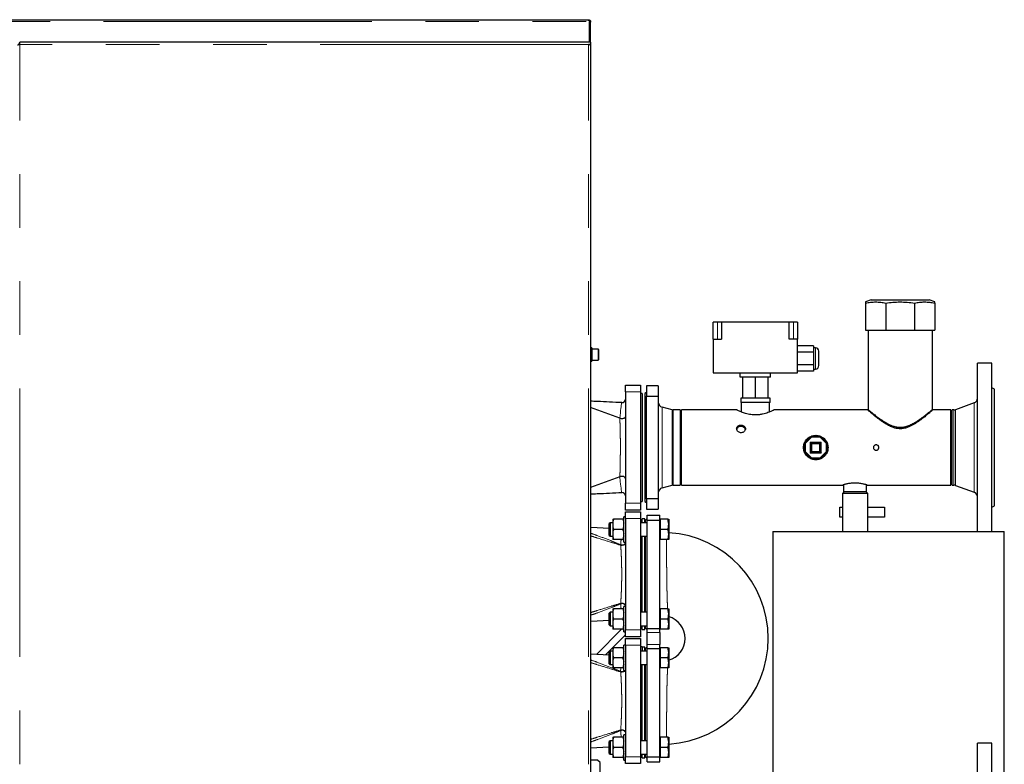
# Model space of a CAD drawing. Header units: millimetres. Extents: x 27 to 261, y 60 to 147.
# Tile 17 of 75: x 55 to 78, y 74 to 92. Entities that reach past the tile are written whole.
import ezdxf

# ---------------------------------------------------------------- set-up
doc = ezdxf.new("R2010")
doc.units = ezdxf.units.MM
doc.linetypes.add('PHANTOM', pattern=[12.7, 6.35, -1.27, 1.27, -1.27, 1.27, -1.27])

msp = doc.modelspace()

# ---------------------------------------------------------------- linework, layer by layer
at = {"color": 7, "linetype": 'Continuous', "lineweight": 25}
for p, q in [((31.375, 91.555), (68.296, 91.555)), ((68.296, 91.555), (68.307, 91.555)), ((68.307, 91.535), (68.307, 91.555)), ((68.326, 91.527), (68.326, 91.51)), ((68.326, 91.51), (68.326, 91.021)), ((68.332, 91.51), (68.352, 91.51)), ((68.332, 91.51), (68.332, 91.5)), ((68.352, 91.5), (68.332, 91.5)), ((68.332, 91.021), (68.332, 91.5)), ((68.352, 91.51), (68.352, 91.5)), ((68.352, 91.021), (68.352, 91.5)), ((54.832, 90.971), (54.832, 91.021)), ((68.302, 91.021), (54.832, 91.021)), ((68.352, 91.021), (68.302, 91.021)), ((68.352, 90.971), (68.302, 90.971)), ((68.326, 90.971), (68.326, 90.966)), ((68.327, 90.966), (68.327, 90.971)), ((68.352, 91.021), (68.352, 90.971)), ((68.352, 90.957), (68.352, 90.971)), ((68.352, 90.957), (68.352, 63.771)), ((75, 84.925), (74.868, 84.872)), ((75, 84.925), (75.425, 84.925)), ((75.425, 84.925), (76.375, 84.925)), ((76.508, 84.872), (76.375, 84.925)), ((74.868, 84.845), (74.868, 84.205)), ((75.348, 84.845), (75.348, 84.205)), ((76.027, 84.845), (76.027, 84.205)), ((76.508, 84.845), (76.508, 84.205)), ((71.358, 84.394), (71.258, 84.394)), ((71.258, 83.994), (71.258, 84.394)), ((71.458, 84.394), (71.358, 84.394)), ((73.058, 84.394), (71.458, 84.394)), ((71.458, 84.394), (71.458, 83.994)), ((73.058, 83.994), (73.058, 84.394)), ((73.158, 84.394), (73.058, 84.394)), ((73.258, 84.394), (73.158, 84.394)), ((73.258, 84.394), (73.258, 83.994)), ((74.868, 84.205), (75.348, 84.205)), ((74.927, 84.205), (74.927, 82.323)), ((75.348, 84.205), (76.027, 84.205)), ((76.027, 84.205), (76.508, 84.205)), ((76.449, 82.325), (76.449, 84.205)), ((71.258, 83.994), (71.458, 83.994)), ((71.258, 83.994), (71.258, 83.194)), ((73.258, 83.994), (73.058, 83.994)), ((73.258, 83.194), (73.258, 83.994)), ((68.382, 83.782), (68.352, 83.782)), ((68.382, 83.782), (68.382, 83.468)), ((68.532, 83.755), (68.382, 83.755)), ((68.542, 83.745), (68.542, 83.717)), ((73.638, 83.834), (73.258, 83.834)), ((73.638, 83.834), (73.638, 83.684)), ((73.678, 83.784), (73.638, 83.784)), ((68.382, 83.495), (68.532, 83.495)), ((68.542, 83.717), (68.542, 83.505)), ((73.638, 83.684), (73.258, 83.684)), ((73.638, 83.684), (73.638, 83.384)), ((73.758, 83.534), (73.758, 83.704)), ((73.758, 83.364), (73.758, 83.534)), ((68.352, 83.468), (68.382, 83.468)), ((73.638, 83.384), (73.258, 83.384)), ((73.638, 83.384), (73.638, 83.233)), ((73.638, 83.284), (73.678, 83.284)), ((77.858, 83.425), (77.518, 83.425)), ((77.518, 79.435), (77.518, 83.425)), ((77.858, 79.435), (77.858, 83.425)), ((71.258, 83.194), (73.258, 83.194)), ((71.898, 83.094), (71.898, 83.194)), ((72.618, 83.094), (71.898, 83.094)), ((71.958, 82.594), (71.958, 83.094)), ((72.258, 82.594), (72.258, 83.094)), ((72.558, 82.594), (72.558, 83.094)), ((72.618, 83.094), (72.618, 83.194)), ((73.638, 83.233), (73.258, 83.233)), ((69.178, 82.905), (69.538, 82.905)), ((69.178, 82.745), (69.178, 82.905)), ((69.538, 82.905), (69.538, 82.745)), ((69.958, 82.885), (69.678, 82.885)), ((69.678, 82.885), (69.678, 82.641)), ((69.958, 82.885), (69.958, 82.641)), ((77.918, 82.805), (77.858, 82.839)), ((77.918, 80.045), (77.918, 82.805)), ((69.178, 82.745), (69.178, 80.105)), ((69.538, 82.745), (69.538, 80.105)), ((69.578, 82.705), (69.538, 82.705)), ((69.578, 82.705), (69.578, 80.145)), ((69.678, 82.728), (69.638, 82.705)), ((69.638, 82.705), (69.638, 81.425)), ((69.678, 80.209), (69.678, 82.641)), ((69.678, 82.641), (69.958, 82.641)), ((69.958, 82.641), (69.958, 80.209)), ((71.911, 82.594), (71.911, 82.494)), ((71.958, 82.594), (71.911, 82.594)), ((72.258, 82.594), (71.958, 82.594)), ((72.558, 82.594), (72.258, 82.594)), ((72.604, 82.594), (72.558, 82.594)), ((72.604, 82.494), (72.604, 82.594)), ((69.048, 82.117), (68.352, 82.371)), ((70.283, 82.318), (70.047, 82.381)), ((72.604, 82.494), (71.911, 82.494)), ((71.924, 82.494), (71.924, 82.266)), ((72.592, 82.266), (72.592, 82.494)), ((77.439, 82.481), (77, 82.321)), ((69.048, 82.117), (69.05, 82.117)), ((70.478, 82.314), (70.314, 82.314)), ((70.478, 82.314), (70.478, 81.425)), ((71.818, 82.314), (70.508, 82.314)), ((70.508, 80.536), (70.508, 82.314)), ((74.918, 82.314), (72.696, 82.314)), ((76.888, 82.314), (76.458, 82.314)), ((76.888, 80.536), (76.888, 82.314)), ((76.959, 82.314), (76.918, 82.314)), ((76.918, 80.536), (76.918, 82.314)), ((73.423, 81.534), (73.578, 81.69)), ((73.578, 81.69), (73.798, 81.69)), ((73.798, 81.69), (73.953, 81.534)), ((69.638, 81.425), (69.638, 80.145)), ((70.478, 81.425), (70.478, 80.536)), ((73.423, 81.315), (73.423, 81.534)), ((73.578, 81.535), (73.798, 81.535)), ((73.578, 81.315), (73.578, 81.535)), ((73.798, 81.535), (73.798, 81.315)), ((73.953, 81.534), (73.953, 81.315)), ((73.578, 81.16), (73.423, 81.315)), ((73.798, 81.315), (73.578, 81.315)), ((73.798, 81.315), (73.778, 81.335)), ((73.798, 81.315), (73.818, 81.295)), ((73.953, 81.315), (73.798, 81.16)), ((73.933, 81.323), (73.953, 81.315)), ((73.798, 81.16), (73.578, 81.16)), ((69.048, 80.732), (68.352, 80.478)), ((69.05, 80.733), (69.048, 80.732)), ((70.047, 80.468), (70.283, 80.532)), ((70.314, 80.536), (70.478, 80.536)), ((70.508, 80.536), (74.329, 80.536)), ((74.348, 80.542), (74.348, 80.375)), ((74.888, 80.375), (74.888, 80.542)), ((74.907, 80.536), (76.888, 80.536)), ((76.918, 80.536), (76.959, 80.536)), ((77, 80.528), (77.439, 80.369)), ((74.358, 80.375), (74.318, 80.335)), ((74.318, 80.335), (74.318, 79.435)), ((74.918, 80.335), (74.318, 80.335)), ((74.618, 80.375), (74.348, 80.375)), ((74.888, 80.375), (74.618, 80.375)), ((74.918, 80.335), (74.878, 80.375)), ((74.918, 79.435), (74.918, 80.335)), ((69.178, 79.945), (69.178, 80.105)), ((69.538, 80.145), (69.578, 80.145)), ((69.538, 80.105), (69.538, 79.945)), ((69.638, 80.145), (69.678, 80.122)), ((69.678, 80.209), (69.678, 79.965)), ((69.958, 80.209), (69.678, 80.209)), ((69.958, 80.209), (69.958, 79.965)), ((74.258, 79.775), (74.258, 80.015)), ((74.258, 80.015), (74.318, 80.015)), ((74.918, 80.015), (75.318, 80.015)), ((75.318, 80.015), (75.318, 79.775)), ((77.858, 80.01), (77.918, 80.045)), ((69.178, 79.785), (69.138, 79.785)), ((69.138, 79.485), (69.138, 79.785)), ((69.538, 79.945), (69.178, 79.945)), ((69.178, 79.905), (69.538, 79.905)), ((69.178, 79.745), (69.178, 79.905)), ((69.538, 79.905), (69.538, 79.745)), ((69.678, 79.965), (69.958, 79.965)), ((69.698, 79.825), (69.998, 79.825)), ((69.698, 79.709), (69.698, 79.825)), ((69.998, 79.709), (69.998, 79.825)), ((74.318, 79.775), (74.258, 79.775)), ((75.318, 79.775), (74.918, 79.775)), ((68.818, 79.645), (68.798, 79.625)), ((68.798, 79.364), (68.798, 79.625)), ((68.878, 79.645), (68.818, 79.645)), ((68.818, 79.645), (68.818, 79.347)), ((68.878, 79.725), (68.878, 79.632)), ((68.878, 79.632), (68.878, 79.578)), ((68.878, 79.578), (68.878, 79.392)), ((69.118, 79.725), (68.898, 79.725)), ((69.178, 79.745), (69.178, 77.105)), ((69.538, 79.745), (69.538, 77.105)), ((69.578, 79.705), (69.538, 79.705)), ((69.698, 79.645), (69.538, 79.645)), ((69.638, 79.735), (69.578, 79.735)), ((69.578, 79.645), (69.578, 79.735)), ((69.638, 79.645), (69.638, 79.735)), ((69.658, 79.705), (69.638, 79.705)), ((69.698, 79.745), (69.658, 79.705)), ((69.658, 79.645), (69.658, 79.705)), ((69.698, 79.709), (69.998, 79.709)), ((69.698, 77.14), (69.698, 79.709)), ((70.004, 79.725), (69.998, 79.725)), ((69.998, 77.14), (69.998, 79.709)), ((70.004, 79.725), (70.004, 79.605)), ((70.182, 79.725), (70.004, 79.725)), ((70.004, 79.605), (70.004, 79.485)), ((70.204, 79.725), (70.204, 79.605)), ((70.204, 79.605), (70.204, 79.365)), ((68.798, 79.345), (68.798, 79.364)), ((68.798, 79.345), (68.818, 79.325)), ((68.818, 79.347), (68.818, 79.325)), ((68.818, 79.325), (68.878, 79.325)), ((68.878, 79.392), (68.878, 79.338)), ((68.878, 79.338), (68.878, 79.245)), ((69.118, 79.485), (68.898, 79.485)), ((69.138, 79.185), (69.138, 79.485)), ((69.538, 79.325), (69.698, 79.325)), ((69.578, 77.524), (69.578, 79.325)), ((69.638, 77.524), (69.638, 79.325)), ((69.658, 77.524), (69.658, 79.325)), ((70.004, 79.485), (70.004, 79.365)), ((70.182, 79.485), (70.004, 79.485)), ((70.004, 79.365), (70.004, 79.245)), ((70.204, 79.365), (70.204, 79.245)), ((72.674, 79.435), (72.674, 73.314)), ((72.674, 79.435), (75.414, 79.435)), ((75.414, 79.435), (78.154, 79.435)), ((78.154, 70.735), (78.154, 79.435)), ((69.118, 79.245), (68.898, 79.245)), ((69.138, 79.185), (69.178, 79.185)), ((69.998, 79.245), (70.004, 79.245)), ((70.182, 79.245), (70.004, 79.245)), ((69.178, 77.664), (69.138, 77.664)), ((69.138, 77.364), (69.138, 77.664)), ((68.818, 77.524), (68.798, 77.504)), ((68.798, 77.243), (68.798, 77.504)), ((68.878, 77.524), (68.818, 77.524)), ((68.818, 77.524), (68.818, 77.225)), ((68.878, 77.604), (68.878, 77.511)), ((68.878, 77.511), (68.878, 77.457)), ((68.878, 77.457), (68.878, 77.271)), ((69.118, 77.604), (68.898, 77.604)), ((69.698, 77.524), (69.538, 77.524)), ((70.004, 77.604), (69.998, 77.604)), ((70.004, 77.604), (70.004, 77.484)), ((70.182, 77.604), (70.004, 77.604)), ((70.004, 77.484), (70.004, 77.364)), ((70.204, 77.604), (70.204, 77.484)), ((70.204, 77.484), (70.204, 77.244)), ((68.798, 77.224), (68.798, 77.243)), ((68.798, 77.224), (68.818, 77.204)), ((68.818, 77.225), (68.818, 77.204)), ((68.818, 77.204), (68.878, 77.204)), ((68.878, 77.271), (68.878, 77.217)), ((68.878, 77.217), (68.878, 77.124)), ((69.118, 77.364), (68.898, 77.364)), ((69.138, 77.064), (69.138, 77.364)), ((69.538, 77.204), (69.698, 77.204)), ((69.578, 77.115), (69.578, 77.204)), ((69.638, 77.115), (69.638, 77.204)), ((69.658, 77.145), (69.658, 77.204)), ((70.004, 77.364), (70.004, 77.244)), ((70.182, 77.364), (70.004, 77.364)), ((70.004, 77.244), (70.004, 77.124)), ((70.204, 77.244), (70.204, 77.124)), ((69.088, 77.124), (68.491, 76.527)), ((68.704, 76.514), (69.178, 76.987)), ((69.118, 77.124), (68.898, 77.124)), ((69.138, 77.064), (69.178, 77.064)), ((69.178, 76.945), (69.178, 77.105)), ((69.538, 77.145), (69.578, 77.145)), ((69.538, 77.105), (69.538, 76.945)), ((69.578, 77.115), (69.638, 77.115)), ((69.638, 77.145), (69.658, 77.145)), ((69.658, 77.145), (69.698, 77.105)), ((69.698, 77.14), (69.998, 77.14)), ((69.698, 77.049), (69.698, 77.14)), ((69.698, 76.76), (69.698, 77.049)), ((69.998, 77.049), (69.998, 77.14)), ((69.998, 77.124), (70.004, 77.124)), ((69.998, 77.049), (69.998, 76.76)), ((70.182, 77.124), (70.004, 77.124)), ((69.178, 76.745), (69.138, 76.745)), ((69.138, 76.445), (69.138, 76.745)), ((69.538, 76.945), (69.178, 76.945)), ((69.178, 76.745), (69.178, 76.905)), ((69.178, 76.905), (69.538, 76.905)), ((69.178, 76.745), (69.178, 74.105)), ((69.538, 76.905), (69.538, 76.745)), ((69.538, 76.745), (69.538, 74.105)), ((69.698, 76.669), (69.698, 76.76)), ((69.998, 76.669), (69.998, 76.76)), ((68.818, 76.605), (68.798, 76.585)), ((68.798, 76.324), (68.798, 76.585)), ((68.878, 76.605), (68.818, 76.605)), ((68.818, 76.605), (68.818, 76.307)), ((68.878, 76.685), (68.878, 76.592)), ((68.878, 76.592), (68.878, 76.538)), ((68.878, 76.538), (68.878, 76.352)), ((69.118, 76.685), (68.898, 76.685)), ((69.578, 76.705), (69.538, 76.705)), ((69.698, 76.605), (69.538, 76.605)), ((69.578, 76.705), (69.578, 76.605)), ((69.638, 76.695), (69.578, 76.695)), ((69.638, 76.605), (69.638, 76.695)), ((69.658, 76.665), (69.638, 76.665)), ((69.698, 76.705), (69.658, 76.665)), ((69.658, 76.605), (69.658, 76.665)), ((69.698, 76.669), (69.998, 76.669)), ((69.698, 74.1), (69.698, 76.669)), ((70.004, 76.685), (69.998, 76.685)), ((69.998, 74.1), (69.998, 76.669)), ((70.004, 76.685), (70.004, 76.565)), ((70.182, 76.685), (70.004, 76.685)), ((70.004, 76.565), (70.004, 76.445)), ((70.204, 76.685), (70.204, 76.565)), ((70.204, 76.565), (70.204, 76.325)), ((68.798, 76.305), (68.798, 76.324)), ((68.798, 76.305), (68.818, 76.285)), ((68.818, 76.307), (68.818, 76.285)), ((68.818, 76.285), (68.878, 76.285)), ((68.878, 76.352), (68.878, 76.298)), ((68.878, 76.298), (68.878, 76.205)), ((69.118, 76.445), (68.898, 76.445)), ((69.138, 76.145), (69.138, 76.445)), ((69.538, 76.285), (69.698, 76.285)), ((69.578, 74.484), (69.578, 76.285)), ((69.638, 74.484), (69.638, 76.285)), ((69.658, 74.484), (69.658, 76.285)), ((70.004, 76.445), (70.004, 76.325)), ((70.182, 76.445), (70.004, 76.445)), ((70.004, 76.325), (70.004, 76.205)), ((70.204, 76.325), (70.204, 76.205)), ((69.118, 76.205), (68.898, 76.205)), ((69.138, 76.145), (69.178, 76.145)), ((69.998, 76.205), (70.004, 76.205)), ((70.182, 76.205), (70.004, 76.205)), ((68.818, 74.484), (68.798, 74.464)), ((68.798, 74.203), (68.798, 74.464)), ((68.878, 74.484), (68.818, 74.484)), ((68.818, 74.484), (68.818, 74.185)), ((68.878, 74.564), (68.878, 74.471)), ((68.878, 74.471), (68.878, 74.417)), ((68.878, 74.417), (68.878, 74.231)), ((69.118, 74.564), (68.898, 74.564)), ((69.178, 74.624), (69.138, 74.624)), ((69.138, 74.324), (69.138, 74.624)), ((69.698, 74.484), (69.538, 74.484)), ((70.004, 74.564), (69.998, 74.564)), ((70.004, 74.564), (70.004, 74.444)), ((70.182, 74.564), (70.004, 74.564)), ((70.004, 74.444), (70.004, 74.324)), ((70.204, 74.564), (70.204, 74.444)), ((70.204, 74.444), (70.204, 74.204)), ((77.858, 74.425), (77.518, 74.425)), ((77.518, 70.425), (77.518, 74.425)), ((77.858, 70.425), (77.858, 74.425)), ((68.352, 74.314), (68.798, 74.341)), ((68.798, 74.184), (68.798, 74.203)), ((68.798, 74.184), (68.818, 74.164)), ((68.818, 74.185), (68.818, 74.164)), ((68.818, 74.164), (68.878, 74.164)), ((68.878, 74.231), (68.878, 74.177)), ((68.878, 74.177), (68.878, 74.084)), ((69.118, 74.324), (68.898, 74.324)), ((69.138, 74.024), (69.138, 74.324)), ((69.538, 74.164), (69.698, 74.164)), ((69.578, 74.075), (69.578, 74.164)), ((69.638, 74.075), (69.638, 74.164)), ((69.658, 74.105), (69.658, 74.164)), ((70.004, 74.324), (70.004, 74.204)), ((70.182, 74.324), (70.004, 74.324)), ((70.004, 74.204), (70.004, 74.084)), ((70.204, 74.204), (70.204, 74.084)), ((68.518, 74.025), (68.352, 74.025)), ((68.578, 73.965), (68.518, 74.025)), ((68.578, 73.522), (68.578, 73.965)), ((69.118, 74.084), (68.898, 74.084)), ((69.138, 74.024), (69.178, 74.024)), ((69.178, 73.945), (69.178, 74.105)), ((69.538, 73.945), (69.178, 73.945)), ((69.538, 74.145), (69.578, 74.145)), ((69.538, 74.105), (69.538, 73.945)), ((69.578, 74.075), (69.638, 74.075)), ((69.638, 74.105), (69.658, 74.105)), ((69.658, 74.105), (69.698, 74.065)), ((69.698, 74.1), (69.998, 74.1)), ((69.698, 73.985), (69.698, 74.1)), ((69.698, 73.985), (69.998, 73.985)), ((69.998, 73.985), (69.998, 74.1)), ((69.998, 74.084), (70.004, 74.084)), ((70.182, 74.084), (70.004, 74.084))]:
    msp.add_line(p, q, dxfattribs=at)
at = {"color": 8, "linetype": 'PHANTOM', "lineweight": 18}
for p, q in [((31.42, 91.51), (68.326, 91.51)), ((54.832, 63.771), (54.832, 90.971)), ((68.302, 90.971), (54.832, 90.971)), ((68.302, 63.771), (68.302, 90.971)), ((71.358, 83.994), (71.358, 84.394)), ((73.158, 83.994), (73.158, 84.394)), ((68.532, 83.725), (68.532, 83.755)), ((73.678, 83.534), (73.678, 83.784)), ((68.532, 83.495), (68.532, 83.725)), ((73.678, 83.284), (73.678, 83.534)), ((69.538, 82.745), (69.178, 82.745)), ((70.047, 82.381), (70.047, 81.425)), ((77.439, 80.369), (77.439, 82.481)), ((70.283, 82.318), (70.283, 81.425)), ((70.314, 82.314), (70.314, 81.425)), ((76.959, 80.536), (76.959, 82.314)), ((77, 80.528), (77, 82.321)), ((73.586, 81.67), (73.443, 81.526)), ((73.789, 81.67), (73.586, 81.67)), ((73.933, 81.526), (73.789, 81.67)), ((70.047, 81.425), (70.047, 80.468)), ((70.283, 81.425), (70.283, 80.532)), ((70.314, 81.425), (70.314, 80.536)), ((73.443, 81.526), (73.443, 81.323)), ((73.558, 81.295), (73.558, 81.555)), ((73.558, 81.555), (73.818, 81.555)), ((73.778, 81.515), (73.598, 81.515)), ((73.598, 81.515), (73.598, 81.335)), ((73.778, 81.335), (73.778, 81.515)), ((73.818, 81.555), (73.818, 81.295)), ((73.933, 81.323), (73.933, 81.526)), ((73.443, 81.323), (73.586, 81.18)), ((73.818, 81.295), (73.558, 81.295)), ((73.586, 81.18), (73.789, 81.18)), ((73.598, 81.335), (73.778, 81.335)), ((73.789, 81.18), (73.933, 81.323)), ((69.05, 80.733), (69.05, 80.733)), ((69.178, 80.105), (69.538, 80.105)), ((69.538, 79.745), (69.178, 79.745)), ((69.066, 79.125), (69.068, 79.111)), ((69.068, 77.738), (69.066, 77.725)), ((69.178, 77.105), (69.538, 77.105)), ((69.698, 77.049), (69.998, 77.049)), ((69.538, 76.745), (69.178, 76.745)), ((69.998, 76.76), (69.698, 76.76)), ((69.066, 76.125), (69.073, 76.205)), ((69.066, 76.125), (69.068, 76.111)), ((69.068, 74.738), (69.066, 74.725)), ((69.178, 74.105), (69.538, 74.105))]:
    msp.add_line(p, q, dxfattribs=at)
at = {"color": 8, "linetype": 'PHANTOM', "lineweight": 18, "flags": 128}
for points in [[(69.05, 82.117), (69.05, 82.117), (69.055, 82.183), (69.06, 82.244), (69.066, 82.3), (69.071, 82.349), (69.077, 82.392), (69.082, 82.428), (69.086, 82.455), (69.09, 82.474), (69.092, 82.486), (69.094, 82.488)], [(69.094, 80.361), (69.093, 80.364), (69.09, 80.375), (69.086, 80.395), (69.082, 80.424), (69.076, 80.461), (69.071, 80.507), (69.065, 80.561), (69.058, 80.622), (69.05, 80.733), (69.05, 80.733), (69.05, 80.733)], [(69.066, 79.125), (69.085, 79.121), (69.105, 79.12), (69.124, 79.123), (69.142, 79.129), (69.157, 79.138), (69.168, 79.15), (69.175, 79.163), (69.178, 79.177)], [(69.068, 79.111), (69.087, 79.109), (69.106, 79.108), (69.125, 79.111), (69.143, 79.116), (69.157, 79.122), (69.168, 79.131), (69.175, 79.141), (69.178, 79.151)], [(69.066, 77.725), (69.085, 77.728), (69.105, 77.729), (69.124, 77.726), (69.142, 77.72), (69.157, 77.711), (69.168, 77.699), (69.175, 77.686), (69.178, 77.673)], [(69.068, 77.738), (69.087, 77.741), (69.106, 77.741), (69.125, 77.738), (69.143, 77.734), (69.157, 77.727), (69.168, 77.718), (69.175, 77.708), (69.178, 77.698)], [(69.068, 76.111), (69.087, 76.109), (69.106, 76.108), (69.125, 76.111), (69.143, 76.116), (69.157, 76.122), (69.168, 76.131), (69.175, 76.141), (69.177, 76.145)], [(69.066, 74.725), (69.085, 74.728), (69.105, 74.729), (69.124, 74.726), (69.142, 74.72), (69.157, 74.711), (69.168, 74.699), (69.175, 74.686), (69.178, 74.673)], [(69.068, 74.738), (69.087, 74.741), (69.106, 74.741), (69.125, 74.738), (69.143, 74.734), (69.157, 74.727), (69.168, 74.718), (69.175, 74.708), (69.178, 74.698)]]:
    msp.add_lwpolyline(points, dxfattribs=at)
at = {"color": 7, "linetype": 'Continuous', "lineweight": 25, "flags": 128}
for points in [[(73.586, 81.67), (73.585, 81.674), (73.583, 81.677), (73.582, 81.681), (73.58, 81.684), (73.579, 81.686), (73.579, 81.688), (73.578, 81.689), (73.578, 81.69)], [(73.789, 81.67), (73.791, 81.674), (73.792, 81.677), (73.794, 81.681), (73.795, 81.684), (73.796, 81.686), (73.797, 81.688), (73.797, 81.689), (73.798, 81.69)], [(73.418, 81.425), (73.422, 81.469), (73.423, 81.476)], [(73.423, 81.373), (73.422, 81.38), (73.418, 81.425)], [(73.443, 81.526), (73.439, 81.528), (73.435, 81.529), (73.432, 81.531), (73.429, 81.532), (73.426, 81.533), (73.424, 81.534), (73.423, 81.534), (73.423, 81.534)], [(73.558, 81.555), (73.562, 81.551), (73.565, 81.547), (73.569, 81.544), (73.572, 81.54), (73.574, 81.538), (73.576, 81.536), (73.577, 81.535), (73.578, 81.535)], [(73.598, 81.515), (73.594, 81.519), (73.59, 81.522), (73.587, 81.526), (73.584, 81.529), (73.581, 81.531), (73.579, 81.533), (73.578, 81.534), (73.578, 81.535)], [(73.778, 81.515), (73.782, 81.519), (73.785, 81.522), (73.789, 81.526), (73.792, 81.529), (73.794, 81.531), (73.796, 81.533), (73.797, 81.534), (73.798, 81.535)], [(73.818, 81.555), (73.814, 81.551), (73.81, 81.547), (73.807, 81.544), (73.804, 81.54), (73.801, 81.538), (73.799, 81.536), (73.798, 81.535), (73.798, 81.535)], [(73.953, 81.534), (73.952, 81.534), (73.951, 81.534), (73.949, 81.533), (73.947, 81.532), (73.944, 81.531), (73.94, 81.529), (73.937, 81.528), (73.933, 81.526)], [(73.443, 81.323), (73.439, 81.322), (73.435, 81.32), (73.432, 81.319), (73.429, 81.317), (73.426, 81.316), (73.424, 81.315), (73.423, 81.315), (73.423, 81.315)], [(73.578, 81.315), (73.578, 81.314), (73.577, 81.313), (73.575, 81.312), (73.573, 81.31), (73.571, 81.307), (73.568, 81.305), (73.565, 81.301), (73.561, 81.298), (73.558, 81.295)], [(73.578, 81.315), (73.578, 81.315), (73.579, 81.316), (73.581, 81.318), (73.584, 81.32), (73.587, 81.324), (73.59, 81.327), (73.594, 81.331), (73.598, 81.335)], [(73.578, 81.16), (73.578, 81.16), (73.579, 81.161), (73.579, 81.162), (73.58, 81.164), (73.581, 81.167), (73.582, 81.17), (73.584, 81.173), (73.585, 81.176), (73.586, 81.18)], [(73.798, 81.16), (73.797, 81.16), (73.797, 81.161), (73.796, 81.163), (73.795, 81.165), (73.794, 81.169), (73.792, 81.172), (73.791, 81.176), (73.789, 81.18)], [(68.798, 79.508), (68.513, 79.526), (68.352, 79.535)], [(68.352, 77.314), (68.513, 77.324), (68.798, 77.341)], [(68.798, 76.508), (68.513, 76.526), (68.352, 76.535)]]:
    msp.add_lwpolyline(points, dxfattribs=at)
at = {"color": 7, "linetype": 'Continuous', "lineweight": 25}
for centre, radius, start, end in [((68.532, 83.745), 0.01, 0, 90), ((73.678, 83.704), 0.08, 0, 90), ((68.532, 83.505), 0.01, 270, 0), ((73.678, 83.364), 0.08, 270, 0), ((69.098, 82.568), 0.08, 267.4162, 360), ((77.398, 82.593), 0.12, 290, 0), ((70.078, 82.497), 0.12, 180, 255), ((70.314, 82.434), 0.12, 255, 270), ((76.959, 82.434), 0.12, 270, 290), ((73.688, 81.425), 0.27, 123.9563, 146.0437), ((73.688, 81.425), 0.27, 78.9563, 101.0437), ((73.688, 81.425), 0.27, 33.9563, 56.0437), ((73.688, 81.425), 0.27, 348.9563, 11.0437), ((73.688, 81.425), 0.27, 213.9563, 236.0437), ((73.688, 81.425), 0.27, 303.9563, 326.0437), ((73.688, 81.425), 0.27, 258.9563, 281.0437), ((70.078, 80.352), 0.12, 105, 180), ((70.314, 80.416), 0.12, 90, 105), ((76.959, 80.416), 0.12, 70, 90), ((69.098, 80.281), 0.08, 0.088, 92.6014), ((77.398, 80.256), 0.12, 0, 70), ((70.058, 76.905), 2.505, 273.3413, 86.6587), ((70.058, 76.905), 0.535, 285.4689, 74.5361)]:
    msp.add_arc(centre, radius, start, end, dxfattribs=at)
at = {"color": 8, "linetype": 'PHANTOM', "lineweight": 18}
msp.add_arc((69.098, 76.218), 0.0983, 251.0478, 312.5504, dxfattribs=at)
at = {"color": 7, "linetype": 'Continuous', "lineweight": 25}
for points, knots in [([(68.326, 91.527), (68.324, 91.527), (68.32, 91.527), (68.315, 91.53), (68.309, 91.535), (68.305, 91.54), (68.301, 91.546), (68.299, 91.551), (68.297, 91.555), (68.297, 91.555), (68.296, 91.555)], [0, 0, 0, 0, 0.088495, 0.183984, 0.291062, 0.411874, 0.545596, 0.690517, 0.841947, 1, 1, 1, 1]), ([(68.307, 91.555), (68.309, 91.555), (68.315, 91.555), (68.323, 91.553), (68.331, 91.548), (68.339, 91.542), (68.345, 91.535), (68.349, 91.527), (68.351, 91.518), (68.352, 91.513), (68.352, 91.51)], [0, 0, 0, 0, 0.115361, 0.238984, 0.368199, 0.499999, 0.631869, 0.760881, 0.883217, 1, 1, 1, 1]), ([(68.307, 91.535), (68.308, 91.535), (68.311, 91.535), (68.316, 91.534), (68.32, 91.532), (68.325, 91.528), (68.328, 91.524), (68.33, 91.519), (68.332, 91.515), (68.332, 91.512), (68.332, 91.51)], [0, 0, 0, 0, 0.124772, 0.249974, 0.375128, 0.500039, 0.624946, 0.749957, 0.873751, 1, 1, 1, 1]), ([(54.782, 90.957), (54.782, 90.958), (54.784, 90.96), (54.792, 90.963), (54.805, 90.966), (54.819, 90.969), (54.829, 90.97), (54.832, 90.971)], [0, 0, 0, 0, 0.218152, 0.436321, 0.65448, 0.87265, 1, 1, 1, 1]), ([(54.832, 90.996), (54.829, 90.995), (54.823, 90.995), (54.815, 90.99), (54.809, 90.983), (54.807, 90.976), (54.807, 90.972), (54.807, 90.971)], [0, 0, 0, 0, 0.228345, 0.456754, 0.685046, 0.913324, 1, 1, 1, 1]), ([(68.302, 90.971), (68.308, 90.97), (68.319, 90.968), (68.334, 90.965), (68.345, 90.962), (68.351, 90.959), (68.352, 90.957), (68.352, 90.957)], [0, 0, 0, 0, 0.218146, 0.436311, 0.654481, 0.872649, 1, 1, 1, 1]), ([(74.868, 84.845), (74.907, 84.853), (74.986, 84.868), (75.106, 84.874), (75.227, 84.868), (75.308, 84.853), (75.348, 84.845)], [0, 0, 0, 0, 0.246997, 0.493937, 0.746936, 1, 1, 1, 1]), ([(74.868, 84.872), (74.868, 84.871), (74.868, 84.868), (74.868, 84.853), (74.868, 84.845)], [0, 0, 0, 0, 0.493871, 1, 1, 1, 1]), ([(75.348, 84.845), (75.404, 84.853), (75.515, 84.868), (75.685, 84.874), (75.856, 84.868), (75.97, 84.853), (76.027, 84.845)], [0, 0, 0, 0, 0.247002, 0.493939, 0.746935, 1, 1, 1, 1]), ([(76.027, 84.845), (76.067, 84.853), (76.146, 84.868), (76.266, 84.874), (76.387, 84.868), (76.467, 84.853), (76.508, 84.845)], [0, 0, 0, 0, 0.247005, 0.493942, 0.746936, 1, 1, 1, 1]), ([(76.508, 84.845), (76.508, 84.852), (76.508, 84.867), (76.508, 84.874), (76.508, 84.872), (76.508, 84.872)], [0, 0, 0, 0, 0.494004, 0.9878726, 1, 1, 1, 1]), ([(69.094, 82.488), (68.9, 82.497), (68.653, 82.509), (68.405, 82.52), (68.352, 82.523)], [0, 0, 0, 0, 0.783336, 1, 1, 1, 1]), ([(69.178, 82.157), (69.178, 82.156), (69.178, 82.153), (69.176, 82.144), (69.168, 82.13), (69.15, 82.117), (69.126, 82.109), (69.1, 82.106), (69.073, 82.108), (69.057, 82.114), (69.05, 82.117)], [0, 0, 0, 0, 0.002954, 0.093061, 0.245371, 0.396685, 0.547318, 0.69792, 0.848967, 1, 1, 1, 1]), ([(72.696, 82.313), (72.697, 82.313), (72.698, 82.314), (72.689, 82.309), (72.671, 82.3), (72.642, 82.287), (72.604, 82.271), (72.556, 82.252), (72.498, 82.233), (72.43, 82.215), (72.358, 82.202), (72.283, 82.196), (72.213, 82.197), (72.146, 82.204), (72.084, 82.216), (72.026, 82.231), (71.97, 82.248), (71.92, 82.268), (71.876, 82.286), (71.843, 82.301), (71.824, 82.311), (71.816, 82.314), (71.818, 82.313), (71.818, 82.313)], [0, 0, 0, 0, 0.018835, 0.066022, 0.114546, 0.162498, 0.211622, 0.264035, 0.317795, 0.37319, 0.430456, 0.481382, 0.534163, 0.579894, 0.626845, 0.674804, 0.723871, 0.777636, 0.832877, 0.887738, 0.944509, 0.994415, 1, 1, 1, 1]), ([(76.458, 82.314), (76.456, 82.312), (76.453, 82.31), (76.43, 82.29), (76.395, 82.26), (76.343, 82.216), (76.27, 82.156), (76.175, 82.083), (76.085, 82.019), (76.005, 81.97), (75.941, 81.935), (75.871, 81.904), (75.8, 81.881), (75.73, 81.869), (75.662, 81.868), (75.595, 81.877), (75.517, 81.899), (75.43, 81.936), (75.346, 81.984), (75.275, 82.03), (75.215, 82.073), (75.158, 82.115), (75.097, 82.163), (75.035, 82.214), (74.982, 82.259), (74.944, 82.291), (74.924, 82.308), (74.915, 82.316), (74.918, 82.314), (74.918, 82.313)], [0, 0, 0, 0, 0.040863, 0.083114, 0.123939, 0.165768, 0.222218, 0.280286, 0.33806, 0.367678, 0.397285, 0.427448, 0.458139, 0.483709, 0.510002, 0.535583, 0.561815, 0.604112, 0.6475, 0.679742, 0.711985, 0.745166, 0.778342, 0.827288, 0.877472, 0.917659, 0.958945, 0.999173, 1, 1, 1, 1]), ([(74.929, 82.323), (74.929, 82.323), (74.929, 82.323), (74.945, 82.31), (74.972, 82.286), (75.012, 82.254), (75.058, 82.217), (75.105, 82.18), (75.167, 82.132), (75.255, 82.07), (75.355, 82.007), (75.444, 81.962), (75.518, 81.933), (75.6, 81.91), (75.658, 81.907), (75.688, 81.905)], [0, 0, 0, 0, 0.058465, 0.134655, 0.212863, 0.293306, 0.375415, 0.434971, 0.494536, 0.616966, 0.737864, 0.800507, 0.863094, 0.930327, 1, 1, 1, 1]), ([(75.688, 81.905), (75.714, 81.906), (75.766, 81.909), (75.852, 81.93), (75.943, 81.966), (76.026, 82.011), (76.096, 82.055), (76.155, 82.094), (76.21, 82.134), (76.271, 82.18), (76.333, 82.228), (76.386, 82.272), (76.423, 82.302), (76.445, 82.321), (76.447, 82.323), (76.449, 82.325)], [0, 0, 0, 0, 0.060474, 0.122986, 0.208432, 0.296167, 0.359555, 0.422951, 0.488183, 0.553403, 0.652552, 0.754237, 0.835672, 0.919337, 1, 1, 1, 1]), ([(71.918, 81.956), (71.906, 81.955), (71.883, 81.953), (71.852, 81.939), (71.828, 81.917), (71.814, 81.89), (71.813, 81.859), (71.822, 81.829), (71.843, 81.803), (71.872, 81.784), (71.906, 81.775), (71.941, 81.777), (71.974, 81.789), (72.001, 81.811), (72.018, 81.838), (72.024, 81.869), (72.018, 81.899), (72.001, 81.925), (71.974, 81.944), (71.945, 81.955), (71.926, 81.956), (71.918, 81.956)], [0, 0, 0, 0, 0.053436, 0.106863, 0.160528, 0.214339, 0.267902, 0.321206, 0.374638, 0.42839, 0.482156, 0.535603, 0.588902, 0.642443, 0.696253, 0.749928, 0.803284, 0.856628, 0.910286, 0.964097, 1, 1, 1, 1]), ([(71.918, 81.924), (71.906, 81.923), (71.883, 81.921), (71.852, 81.907), (71.829, 81.885), (71.817, 81.866), (71.816, 81.855), (71.816, 81.854)], [0, 0, 0, 0, 0.242411, 0.48477, 0.7283399, 0.972716, 1, 1, 1, 1]), ([(72.019, 81.853), (72.018, 81.857), (72.016, 81.872), (72.001, 81.893), (71.975, 81.912), (71.945, 81.922), (71.926, 81.923), (71.918, 81.924)], [0, 0, 0, 0, 0.109076, 0.350021, 0.592587, 0.835996, 1, 1, 1, 1]), ([(73.978, 81.425), (73.977, 81.44), (73.976, 81.472), (73.964, 81.518), (73.945, 81.562), (73.919, 81.602), (73.887, 81.637), (73.849, 81.668), (73.805, 81.691), (73.758, 81.707), (73.71, 81.715), (73.662, 81.715), (73.615, 81.707), (73.571, 81.691), (73.53, 81.669), (73.492, 81.641), (73.459, 81.605), (73.432, 81.564), (73.412, 81.519), (73.4, 81.471), (73.397, 81.422), (73.401, 81.375), (73.413, 81.329), (73.431, 81.286), (73.457, 81.247), (73.489, 81.211), (73.527, 81.181), (73.571, 81.158), (73.618, 81.142), (73.666, 81.134), (73.715, 81.135), (73.761, 81.143), (73.805, 81.158), (73.846, 81.18), (73.884, 81.209), (73.917, 81.245), (73.944, 81.286), (73.964, 81.331), (73.976, 81.377), (73.977, 81.409), (73.978, 81.425)], [0, 0, 0, 0, 0.025901, 0.051806, 0.077668, 0.103538, 0.130185, 0.156834, 0.184213, 0.211584, 0.238063, 0.264539, 0.289861, 0.315185, 0.340908, 0.366634, 0.393648, 0.420657, 0.447915, 0.475166, 0.501278, 0.527389, 0.55278, 0.578175, 0.604223, 0.630275, 0.657462, 0.684647, 0.711752, 0.738852, 0.764614, 0.790378, 0.815693, 0.841012, 0.8674, 0.893791, 0.921151, 0.948506, 0.974255, 1, 1, 1, 1]), ([(75.054, 81.425), (75.055, 81.432), (75.056, 81.446), (75.067, 81.465), (75.083, 81.48), (75.103, 81.488), (75.125, 81.489), (75.146, 81.483), (75.164, 81.471), (75.177, 81.453), (75.183, 81.432), (75.181, 81.41), (75.173, 81.39), (75.158, 81.373), (75.139, 81.363), (75.117, 81.359), (75.096, 81.363), (75.077, 81.374), (75.062, 81.39), (75.055, 81.408), (75.054, 81.42), (75.054, 81.425)], [0, 0, 0, 0, 0.053591, 0.107183, 0.160864, 0.214602, 0.268236, 0.321776, 0.375374, 0.429084, 0.482802, 0.536398, 0.589939, 0.643577, 0.697313, 0.750992, 0.804549, 0.858111, 0.91179, 0.965526, 1, 1, 1, 1]), ([(69.178, 80.693), (69.178, 80.693), (69.178, 80.696), (69.176, 80.705), (69.168, 80.719), (69.15, 80.732), (69.126, 80.741), (69.1, 80.744), (69.073, 80.741), (69.057, 80.736), (69.05, 80.733)], [0, 0, 0, 0, 0.002954, 0.093065, 0.245371, 0.396685, 0.547318, 0.69792, 0.848967, 1, 1, 1, 1]), ([(74.618, 80.584), (74.602, 80.584), (74.571, 80.583), (74.525, 80.579), (74.481, 80.574), (74.441, 80.566), (74.406, 80.558), (74.375, 80.55), (74.351, 80.543), (74.336, 80.538), (74.328, 80.536), (74.329, 80.536), (74.329, 80.536)], [0, 0, 0, 0, 0.101914, 0.206893, 0.308784, 0.413451, 0.5188, 0.627059, 0.734844, 0.845968, 0.950106, 1, 1, 1, 1]), ([(74.907, 80.536), (74.907, 80.536), (74.907, 80.536), (74.9, 80.538), (74.884, 80.543), (74.862, 80.55), (74.833, 80.557), (74.798, 80.565), (74.757, 80.573), (74.712, 80.579), (74.665, 80.583), (74.634, 80.584), (74.618, 80.584)], [0, 0, 0, 0, 0.056494, 0.161278, 0.261673, 0.364783, 0.468819, 0.575651, 0.683381, 0.79433, 0.895676, 1, 1, 1, 1]), ([(68.352, 80.327), (68.406, 80.329), (68.653, 80.34), (68.9, 80.352), (69.094, 80.361)], [0, 0, 0, 0, 0.217067, 1, 1, 1, 1]), ([(68.898, 79.725), (68.895, 79.716), (68.885, 79.685), (68.881, 79.654), (68.878, 79.632)], [0, 0, 0, 0, 0.31667, 1, 1, 1, 1]), ([(68.878, 79.725), (68.878, 79.725), (68.881, 79.725), (68.89, 79.725), (68.898, 79.725)], [0, 0, 0, 0, 0.03001, 1, 1, 1, 1]), ([(68.878, 79.578), (68.879, 79.571), (68.882, 79.54), (68.891, 79.509), (68.898, 79.485)], [0, 0, 0, 0, 0.230815, 1, 1, 1, 1]), ([(69.118, 79.725), (69.121, 79.716), (69.13, 79.685), (69.135, 79.654), (69.138, 79.632)], [0, 0, 0, 0, 0.316669, 1, 1, 1, 1]), ([(69.138, 79.725), (69.138, 79.725), (69.135, 79.725), (69.126, 79.725), (69.118, 79.725)], [0, 0, 0, 0, 0.03001, 1, 1, 1, 1]), ([(69.138, 79.578), (69.137, 79.571), (69.134, 79.54), (69.125, 79.509), (69.118, 79.485)], [0, 0, 0, 0, 0.230817, 1, 1, 1, 1]), ([(70.204, 79.605), (70.204, 79.614), (70.203, 79.639), (70.196, 79.679), (70.187, 79.71), (70.182, 79.725)], [0, 0, 0, 0, 0.2191419, 0.6072724, 1, 1, 1, 1]), ([(70.182, 79.725), (70.188, 79.725), (70.2, 79.725), (70.203, 79.725), (70.204, 79.725)], [0, 0, 0, 0, 0.495456, 1, 1, 1, 1]), ([(70.182, 79.485), (70.185, 79.493), (70.192, 79.516), (70.202, 79.556), (70.203, 79.589), (70.204, 79.605)], [0, 0, 0, 0, 0.194808, 0.594666, 1, 1, 1, 1]), ([(68.898, 79.485), (68.897, 79.482), (68.887, 79.452), (68.882, 79.42), (68.878, 79.392)], [0, 0, 0, 0, 0.10779, 1, 1, 1, 1]), ([(68.878, 79.338), (68.878, 79.337), (68.881, 79.306), (68.89, 79.275), (68.898, 79.245)], [0, 0, 0, 0, 0.030005, 1, 1, 1, 1]), ([(69.118, 79.485), (69.119, 79.482), (69.129, 79.452), (69.133, 79.42), (69.138, 79.392)], [0, 0, 0, 0, 0.107795, 1, 1, 1, 1]), ([(69.138, 79.338), (69.138, 79.337), (69.135, 79.306), (69.126, 79.275), (69.118, 79.245)], [0, 0, 0, 0, 0.030005, 1, 1, 1, 1]), ([(70.204, 79.365), (70.204, 79.368), (70.204, 79.39), (70.199, 79.43), (70.188, 79.467), (70.182, 79.485)], [0, 0, 0, 0, 0.070097, 0.530792, 1, 1, 1, 1]), ([(70.182, 79.245), (70.188, 79.265), (70.2, 79.304), (70.203, 79.345), (70.204, 79.365)], [0, 0, 0, 0, 0.495458, 1, 1, 1, 1]), ([(68.898, 79.245), (68.897, 79.245), (68.887, 79.245), (68.882, 79.245), (68.878, 79.245)], [0, 0, 0, 0, 0.107796, 1, 1, 1, 1]), ([(69.118, 79.245), (69.119, 79.245), (69.129, 79.245), (69.133, 79.245), (69.138, 79.245)], [0, 0, 0, 0, 0.1078011, 1, 1, 1, 1]), ([(70.204, 79.245), (70.204, 79.245), (70.204, 79.245), (70.199, 79.245), (70.188, 79.245), (70.182, 79.245)], [0, 0, 0, 0, 0.070099, 0.530791, 1, 1, 1, 1]), ([(68.898, 77.604), (68.895, 77.594), (68.885, 77.564), (68.881, 77.532), (68.878, 77.511)], [0, 0, 0, 0, 0.316676, 1, 1, 1, 1]), ([(68.878, 77.604), (68.878, 77.604), (68.881, 77.604), (68.89, 77.604), (68.898, 77.604)], [0, 0, 0, 0, 0.03001, 1, 1, 1, 1]), ([(68.878, 77.457), (68.879, 77.45), (68.882, 77.418), (68.891, 77.388), (68.898, 77.364)], [0, 0, 0, 0, 0.230808, 1, 1, 1, 1]), ([(69.118, 77.604), (69.121, 77.594), (69.13, 77.564), (69.135, 77.532), (69.138, 77.511)], [0, 0, 0, 0, 0.316675, 1, 1, 1, 1]), ([(69.138, 77.604), (69.138, 77.604), (69.135, 77.604), (69.126, 77.604), (69.118, 77.604)], [0, 0, 0, 0, 0.03001, 1, 1, 1, 1]), ([(69.138, 77.457), (69.137, 77.45), (69.134, 77.418), (69.125, 77.388), (69.118, 77.364)], [0, 0, 0, 0, 0.23081, 1, 1, 1, 1]), ([(70.204, 77.484), (70.204, 77.493), (70.203, 77.518), (70.196, 77.558), (70.187, 77.589), (70.182, 77.604)], [0, 0, 0, 0, 0.219148, 0.607268, 1, 1, 1, 1]), ([(70.182, 77.604), (70.188, 77.604), (70.2, 77.604), (70.203, 77.604), (70.204, 77.604)], [0, 0, 0, 0, 0.495456, 1, 1, 1, 1]), ([(70.182, 77.364), (70.185, 77.372), (70.192, 77.395), (70.202, 77.435), (70.203, 77.468), (70.204, 77.484)], [0, 0, 0, 0, 0.194809, 0.59467, 1, 1, 1, 1]), ([(68.898, 77.364), (68.897, 77.361), (68.887, 77.33), (68.882, 77.299), (68.878, 77.271)], [0, 0, 0, 0, 0.107799, 1, 1, 1, 1]), ([(68.878, 77.217), (68.878, 77.216), (68.881, 77.185), (68.89, 77.154), (68.898, 77.124)], [0, 0, 0, 0, 0.0300139, 1, 1, 1, 1]), ([(69.118, 77.364), (69.119, 77.361), (69.129, 77.33), (69.133, 77.299), (69.138, 77.271)], [0, 0, 0, 0, 0.107804, 1, 1, 1, 1]), ([(69.138, 77.217), (69.138, 77.216), (69.135, 77.185), (69.126, 77.154), (69.118, 77.124)], [0, 0, 0, 0, 0.030014, 1, 1, 1, 1]), ([(70.204, 77.244), (70.204, 77.247), (70.204, 77.268), (70.199, 77.309), (70.188, 77.346), (70.182, 77.364)], [0, 0, 0, 0, 0.070097, 0.530792, 1, 1, 1, 1]), ([(70.182, 77.124), (70.188, 77.143), (70.2, 77.183), (70.203, 77.223), (70.204, 77.244)], [0, 0, 0, 0, 0.4954545, 1, 1, 1, 1]), ([(68.898, 77.124), (68.897, 77.124), (68.887, 77.124), (68.882, 77.124), (68.878, 77.124)], [0, 0, 0, 0, 0.107796, 1, 1, 1, 1]), ([(69.118, 77.124), (69.119, 77.124), (69.129, 77.124), (69.133, 77.124), (69.138, 77.124)], [0, 0, 0, 0, 0.1078011, 1, 1, 1, 1]), ([(70.204, 77.124), (70.204, 77.124), (70.204, 77.124), (70.199, 77.124), (70.188, 77.124), (70.182, 77.124)], [0, 0, 0, 0, 0.070099, 0.530791, 1, 1, 1, 1]), ([(68.898, 76.685), (68.895, 76.676), (68.885, 76.645), (68.881, 76.614), (68.878, 76.592)], [0, 0, 0, 0, 0.31667, 1, 1, 1, 1]), ([(68.878, 76.685), (68.878, 76.685), (68.881, 76.685), (68.89, 76.685), (68.898, 76.685)], [0, 0, 0, 0, 0.03001, 1, 1, 1, 1]), ([(68.878, 76.538), (68.879, 76.531), (68.882, 76.5), (68.891, 76.469), (68.898, 76.445)], [0, 0, 0, 0, 0.230817, 1, 1, 1, 1]), ([(69.118, 76.685), (69.121, 76.676), (69.13, 76.645), (69.135, 76.614), (69.138, 76.592)], [0, 0, 0, 0, 0.316669, 1, 1, 1, 1]), ([(69.138, 76.685), (69.138, 76.685), (69.135, 76.685), (69.126, 76.685), (69.118, 76.685)], [0, 0, 0, 0, 0.03001, 1, 1, 1, 1]), ([(69.138, 76.538), (69.137, 76.531), (69.134, 76.5), (69.125, 76.469), (69.118, 76.445)], [0, 0, 0, 0, 0.230819, 1, 1, 1, 1]), ([(70.204, 76.565), (70.204, 76.574), (70.203, 76.599), (70.196, 76.639), (70.187, 76.67), (70.182, 76.685)], [0, 0, 0, 0, 0.2191419, 0.6072724, 1, 1, 1, 1]), ([(70.182, 76.685), (70.188, 76.685), (70.2, 76.685), (70.203, 76.685), (70.204, 76.685)], [0, 0, 0, 0, 0.495456, 1, 1, 1, 1]), ([(70.182, 76.445), (70.185, 76.453), (70.192, 76.476), (70.202, 76.516), (70.203, 76.549), (70.204, 76.565)], [0, 0, 0, 0, 0.194802, 0.594663, 1, 1, 1, 1]), ([(68.898, 76.445), (68.897, 76.442), (68.887, 76.412), (68.882, 76.38), (68.878, 76.352)], [0, 0, 0, 0, 0.107798, 1, 1, 1, 1]), ([(68.878, 76.298), (68.878, 76.297), (68.881, 76.266), (68.89, 76.235), (68.898, 76.205)], [0, 0, 0, 0, 0.030005, 1, 1, 1, 1]), ([(69.118, 76.445), (69.119, 76.442), (69.129, 76.412), (69.133, 76.38), (69.138, 76.352)], [0, 0, 0, 0, 0.107803, 1, 1, 1, 1]), ([(69.138, 76.298), (69.138, 76.297), (69.135, 76.266), (69.126, 76.235), (69.118, 76.205)], [0, 0, 0, 0, 0.030005, 1, 1, 1, 1]), ([(70.204, 76.325), (70.204, 76.328), (70.204, 76.35), (70.199, 76.39), (70.188, 76.427), (70.182, 76.445)], [0, 0, 0, 0, 0.070104, 0.530788, 1, 1, 1, 1]), ([(70.182, 76.205), (70.188, 76.225), (70.2, 76.264), (70.203, 76.305), (70.204, 76.325)], [0, 0, 0, 0, 0.495458, 1, 1, 1, 1]), ([(68.898, 76.205), (68.897, 76.205), (68.887, 76.205), (68.882, 76.205), (68.878, 76.205)], [0, 0, 0, 0, 0.107796, 1, 1, 1, 1]), ([(69.118, 76.205), (69.119, 76.205), (69.129, 76.205), (69.133, 76.205), (69.138, 76.205)], [0, 0, 0, 0, 0.1078011, 1, 1, 1, 1]), ([(70.204, 76.205), (70.204, 76.205), (70.204, 76.205), (70.199, 76.205), (70.188, 76.205), (70.182, 76.205)], [0, 0, 0, 0, 0.070099, 0.530791, 1, 1, 1, 1]), ([(68.898, 74.564), (68.895, 74.554), (68.885, 74.524), (68.881, 74.492), (68.878, 74.471)], [0, 0, 0, 0, 0.316676, 1, 1, 1, 1]), ([(68.878, 74.564), (68.878, 74.564), (68.881, 74.564), (68.89, 74.564), (68.898, 74.564)], [0, 0, 0, 0, 0.03001, 1, 1, 1, 1]), ([(68.878, 74.417), (68.879, 74.41), (68.882, 74.378), (68.891, 74.348), (68.898, 74.324)], [0, 0, 0, 0, 0.230815, 1, 1, 1, 1]), ([(69.118, 74.564), (69.121, 74.554), (69.13, 74.524), (69.135, 74.492), (69.138, 74.471)], [0, 0, 0, 0, 0.316675, 1, 1, 1, 1]), ([(69.138, 74.564), (69.138, 74.564), (69.135, 74.564), (69.126, 74.564), (69.118, 74.564)], [0, 0, 0, 0, 0.03001, 1, 1, 1, 1]), ([(69.138, 74.417), (69.137, 74.41), (69.134, 74.378), (69.125, 74.348), (69.118, 74.324)], [0, 0, 0, 0, 0.230817, 1, 1, 1, 1]), ([(70.204, 74.444), (70.204, 74.453), (70.203, 74.478), (70.196, 74.518), (70.187, 74.549), (70.182, 74.564)], [0, 0, 0, 0, 0.219148, 0.607268, 1, 1, 1, 1]), ([(70.182, 74.564), (70.188, 74.564), (70.2, 74.564), (70.203, 74.564), (70.204, 74.564)], [0, 0, 0, 0, 0.495456, 1, 1, 1, 1]), ([(70.182, 74.324), (70.185, 74.332), (70.192, 74.355), (70.202, 74.395), (70.203, 74.428), (70.204, 74.444)], [0, 0, 0, 0, 0.194809, 0.59467, 1, 1, 1, 1]), ([(68.898, 74.324), (68.897, 74.321), (68.887, 74.29), (68.882, 74.259), (68.878, 74.231)], [0, 0, 0, 0, 0.10779, 1, 1, 1, 1]), ([(68.878, 74.177), (68.878, 74.176), (68.881, 74.145), (68.89, 74.114), (68.898, 74.084)], [0, 0, 0, 0, 0.030014, 1, 1, 1, 1]), ([(69.118, 74.324), (69.119, 74.321), (69.129, 74.29), (69.133, 74.259), (69.138, 74.231)], [0, 0, 0, 0, 0.107795, 1, 1, 1, 1]), ([(69.138, 74.177), (69.138, 74.176), (69.135, 74.145), (69.126, 74.114), (69.118, 74.084)], [0, 0, 0, 0, 0.030014, 1, 1, 1, 1]), ([(70.204, 74.204), (70.204, 74.207), (70.204, 74.228), (70.199, 74.269), (70.188, 74.306), (70.182, 74.324)], [0, 0, 0, 0, 0.070097, 0.530792, 1, 1, 1, 1]), ([(70.182, 74.084), (70.188, 74.103), (70.2, 74.143), (70.203, 74.183), (70.204, 74.204)], [0, 0, 0, 0, 0.495451, 1, 1, 1, 1]), ([(68.898, 74.084), (68.897, 74.084), (68.887, 74.084), (68.882, 74.084), (68.878, 74.084)], [0, 0, 0, 0, 0.107796, 1, 1, 1, 1]), ([(69.118, 74.084), (69.119, 74.084), (69.129, 74.084), (69.133, 74.084), (69.138, 74.084)], [0, 0, 0, 0, 0.1078011, 1, 1, 1, 1]), ([(70.204, 74.084), (70.204, 74.084), (70.204, 74.084), (70.199, 74.084), (70.188, 74.084), (70.182, 74.084)], [0, 0, 0, 0, 0.070099, 0.530791, 1, 1, 1, 1])]:
    msp.add_open_spline(points, degree=3, knots=knots, dxfattribs=at)
at = {"color": 8, "linetype": 'PHANTOM', "lineweight": 18}
for points, knots in [([(69.048, 80.732), (69.048, 80.732), (69.048, 80.772), (69.052, 80.833), (69.054, 80.959), (69.057, 81.1), (69.059, 81.261), (69.06, 81.416), (69.06, 81.563), (69.058, 81.699), (69.055, 81.838), (69.053, 81.983), (69.048, 82.065), (69.048, 82.117), (69.048, 82.117)], [0, 0, 0, 0, 0.000001, 0.081547, 0.163091, 0.275262, 0.387836, 0.499984, 0.594809, 0.68989, 0.784726, 0.892358, 0.999999, 1, 1, 1, 1]), ([(69.05, 82.117), (69.05, 82.117), (69.05, 82.117), (69.05, 82.117), (69.05, 82.117)], [0, 0, 0, 0, 0.9893373, 1, 1, 1, 1]), ([(68.352, 79.397), (68.409, 79.377), (68.576, 79.318), (68.815, 79.228), (68.995, 79.154), (69.066, 79.125)], [0, 0, 0, 0, 0.237065, 0.697013, 1, 1, 1, 1]), ([(69.068, 79.111), (68.994, 79.134), (68.811, 79.191), (68.572, 79.264), (68.406, 79.317), (68.352, 79.335)], [0, 0, 0, 0, 0.309293, 0.771611, 1, 1, 1, 1]), ([(69.066, 79.125), (69.069, 79.158), (69.073, 79.201), (69.076, 79.237), (69.077, 79.245)], [0, 0, 0, 0, 0.771435, 1, 1, 1, 1]), ([(69.068, 77.738), (69.071, 77.783), (69.076, 77.872), (69.083, 78.011), (69.088, 78.149), (69.091, 78.286), (69.092, 78.417), (69.091, 78.541), (69.089, 78.665), (69.085, 78.795), (69.079, 78.929), (69.073, 79.034), (69.069, 79.093), (69.068, 79.111)], [0, 0, 0, 0, 0.106632, 0.213239, 0.308738, 0.40451, 0.499971, 0.580114, 0.66026, 0.758564, 0.857178, 0.955548, 1, 1, 1, 1]), ([(70.152, 79.245), (70.152, 79.239), (70.153, 79.218), (70.153, 79.173), (70.153, 79.135), (70.153, 79.076), (70.153, 79.012), (70.154, 78.919), (70.155, 78.82), (70.155, 78.716), (70.156, 78.607), (70.157, 78.497), (70.158, 78.384), (70.16, 78.273), (70.161, 78.19), (70.162, 78.109), (70.164, 78.03), (70.166, 77.953), (70.168, 77.856), (70.171, 77.767), (70.175, 77.688), (70.178, 77.638), (70.18, 77.613), (70.181, 77.604)], [0, 0, 0, 0, 0.020806, 0.06423, 0.107654, 0.108016, 0.192609, 0.236176, 0.279743, 0.3646, 0.408306, 0.452013, 0.537333, 0.581283, 0.625233, 0.668225, 0.711218, 0.755468, 0.799718, 0.885257, 0.929265, 0.973274, 1, 1, 1, 1]), ([(68.352, 77.515), (68.406, 77.532), (68.572, 77.585), (68.811, 77.658), (68.994, 77.715), (69.068, 77.738)], [0, 0, 0, 0, 0.228389, 0.690724, 1, 1, 1, 1]), ([(69.066, 77.725), (68.995, 77.695), (68.815, 77.622), (68.576, 77.532), (68.409, 77.473), (68.352, 77.453)], [0, 0, 0, 0, 0.30297, 0.762936, 1, 1, 1, 1]), ([(69.077, 77.604), (69.076, 77.611), (69.073, 77.647), (69.069, 77.69), (69.066, 77.725)], [0, 0, 0, 0, 0.204266, 1, 1, 1, 1]), ([(68.352, 76.397), (68.409, 76.377), (68.576, 76.318), (68.815, 76.228), (68.995, 76.154), (69.066, 76.125)], [0, 0, 0, 0, 0.237064, 0.697013, 1, 1, 1, 1]), ([(69.068, 76.111), (68.994, 76.134), (68.811, 76.191), (68.572, 76.264), (68.406, 76.317), (68.352, 76.335)], [0, 0, 0, 0, 0.309293, 0.77161, 1, 1, 1, 1]), ([(69.068, 74.738), (69.071, 74.783), (69.076, 74.872), (69.083, 75.011), (69.088, 75.149), (69.091, 75.286), (69.092, 75.417), (69.091, 75.541), (69.089, 75.665), (69.085, 75.795), (69.079, 75.929), (69.073, 76.034), (69.069, 76.093), (69.068, 76.111)], [0, 0, 0, 0, 0.106632, 0.213239, 0.308738, 0.40451, 0.499971, 0.580114, 0.66026, 0.758564, 0.857178, 0.955548, 1, 1, 1, 1]), ([(70.18, 76.204), (70.179, 76.187), (70.177, 76.153), (70.173, 76.076), (70.169, 75.99), (70.167, 75.896), (70.164, 75.798), (70.162, 75.693), (70.16, 75.585), (70.159, 75.475), (70.158, 75.364), (70.157, 75.253), (70.156, 75.144), (70.155, 75.038), (70.154, 74.937), (70.154, 74.84), (70.153, 74.751), (70.153, 74.672), (70.153, 74.613), (70.152, 74.581), (70.152, 74.564)], [0, 0, 0, 0, 0.044375, 0.08875, 0.174315, 0.21834, 0.262365, 0.347436, 0.391226, 0.435017, 0.519818, 0.56348, 0.607141, 0.691801, 0.735394, 0.778988, 0.863574, 0.907132, 0.95069, 1, 1, 1, 1]), ([(68.352, 74.515), (68.406, 74.532), (68.572, 74.585), (68.811, 74.658), (68.994, 74.715), (69.068, 74.738)], [0, 0, 0, 0, 0.228389, 0.690724, 1, 1, 1, 1]), ([(69.066, 74.725), (68.995, 74.695), (68.815, 74.622), (68.576, 74.532), (68.409, 74.473), (68.352, 74.453)], [0, 0, 0, 0, 0.30297, 0.762935, 1, 1, 1, 1]), ([(69.08, 74.564), (69.078, 74.584), (69.074, 74.632), (69.069, 74.69), (69.066, 74.725)], [0, 0, 0, 0, 0.419667, 1, 1, 1, 1])]:
    msp.add_open_spline(points, degree=3, knots=knots, dxfattribs=at)

doc.saveas('drawing.dxf')
